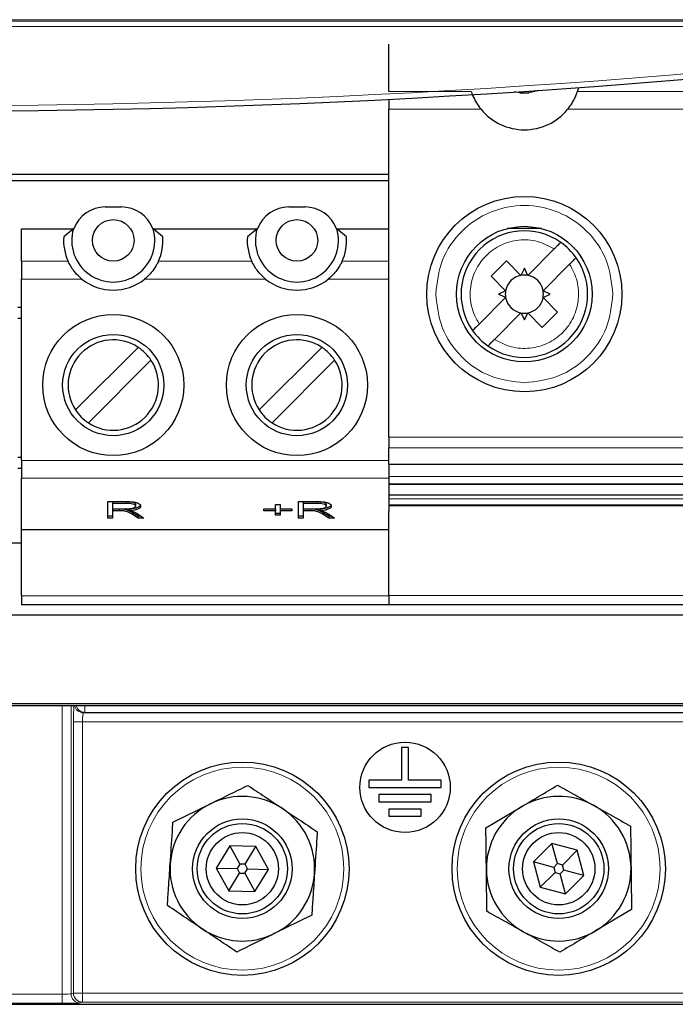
# Model space of a CAD drawing. Header units: millimetres. Extents: x 5 to 418, y 2 to 292.
# Tile 6 of 48: x 90 to 102, y 136 to 154. Entities that reach past the tile are written whole.
import ezdxf

# ---------------------------------------------------------------- set-up
doc = ezdxf.new("R2010")
doc.units = ezdxf.units.MM

msp = doc.modelspace()

# ---------------------------------------------------------------- linework, layer by layer
at = {"color": 7, "linetype": 'Continuous', "lineweight": 18}
for p, q in [((64.6735, 153.6761), (111.3402, 153.6761)), ((110.0169, 153.5761), (65.9968, 153.5761)), ((96.5402, 152.3779), (98.0603, 152.3779)), ((100.0201, 152.3779), (103.0603, 152.3779)), ((98.2419, 152.0496), (96.5402, 152.0496)), ((103.2419, 152.0496), (99.8384, 152.0496)), ((90.6279, 149.2483), (89.7668, 149.2483)), ((94.0146, 149.2483), (92.2924, 149.2483)), ((96.5402, 149.2483), (95.6791, 149.2483)), ((90.8834, 148.92), (89.7668, 148.92)), ((94.2701, 148.92), (92.0369, 148.92)), ((96.5402, 148.92), (95.4236, 148.92)), ((96.5402, 146.0066), (111.5402, 146.0066)), ((111.5402, 145.8096), (96.5402, 145.8096)), ((89.7668, 145.5732), (96.5402, 145.5732)), ((89.7668, 145.2512), (96.5402, 145.2512)), ((96.5402, 145.2789), (111.5402, 145.2789)), ((96.5402, 144.8697), (111.5402, 144.8697)), ((91.5748, 144.6804), (91.5748, 144.6482)), ((91.7013, 144.8137), (91.7013, 144.7815)), ((95.09, 144.6804), (95.09, 144.6482)), ((95.2164, 144.8137), (95.2164, 144.7815)), ((91.8168, 144.6105), (91.8168, 144.5783)), ((95.332, 144.6105), (95.332, 144.5783)), ((96.5402, 143.0825), (89.7668, 143.0825)), ((96.5402, 143.0847), (111.5402, 143.0847)), ((90.5154, 135.7362), (90.5154, 141.055)), ((90.6818, 141.055), (90.6818, 135.7418)), ((90.9365, 141.055), (90.9365, 140.932)), ((90.9365, 140.932), (90.91, 140.9232)), ((90.91, 140.9232), (106.5591, 140.9232)), ((115.285, 140.932), (90.9365, 140.932)), ((90.7264, 135.7566), (90.7264, 140.7566)), ((90.7264, 140.7566), (90.8928, 140.7566)), ((106.5591, 140.7566), (90.8928, 140.7566)), ((90.8928, 140.7566), (90.8928, 135.7566)), ((85.4983, 135.7362), (90.5154, 135.7362)), ((90.5154, 135.7362), (90.5154, 135.5696)), ((90.6818, 135.7418), (90.7264, 135.7566)), ((90.7264, 135.7566), (90.8928, 135.7566)), ((90.8928, 135.59), (90.8928, 135.7566)), ((90.8928, 135.7566), (105.9719, 135.7566)), ((90.5154, 135.5696), (85.4983, 135.5696)), ((90.8928, 135.59), (90.8482, 135.5751)), ((105.9719, 135.59), (90.8928, 135.59))]:
    msp.add_line(p, q, dxfattribs=at)
at = {"color": 7, "linetype": 'Continuous', "lineweight": 25}
for p, q in [((96.5402, 152.3779), (96.5402, 153.2492)), ((98.9568, 152.3559), (98.8607, 152.3693)), ((98.9568, 152.3559), (99.1235, 152.3559)), ((96.5402, 152.2341), (96.5402, 152.0496)), ((96.5402, 146.0066), (96.5402, 152.0496)), ((96.5402, 150.8492), (89.4818, 150.8492)), ((96.5402, 150.7325), (89.4818, 150.7325)), ((91.3102, 150.2492), (91.6102, 150.2492)), ((94.6968, 150.2492), (94.9968, 150.2492)), ((89.7668, 149.8492), (90.7248, 149.8492)), ((89.7668, 149.2483), (89.7668, 149.8492)), ((90.7248, 149.8492), (90.5459, 149.6992)), ((90.7248, 149.8492), (90.7328, 149.8492)), ((92.1875, 149.8492), (92.1956, 149.8492)), ((92.3744, 149.6992), (92.1956, 149.8492)), ((92.1956, 149.8492), (94.1114, 149.8492)), ((94.1114, 149.8492), (93.9326, 149.6992)), ((94.1114, 149.8492), (94.1195, 149.8492)), ((95.5742, 149.8492), (95.5823, 149.8492)), ((95.7611, 149.6992), (95.5823, 149.8492)), ((95.5823, 149.8492), (96.5402, 149.8492)), ((99.3554, 149.8521), (98.725, 149.8521)), ((99.1028, 148.988), (99.5916, 149.4768)), ((89.7668, 149.2483), (89.7668, 148.92)), ((98.4274, 148.9725), (98.7102, 149.2553)), ((98.7102, 149.2553), (98.9776, 148.988)), ((99.0402, 149.1191), (98.9776, 148.988)), ((99.1028, 148.988), (99.0402, 149.1191)), ((99.8744, 149.1939), (99.3856, 148.7051)), ((89.7668, 145.5732), (89.7668, 148.92)), ((98.6947, 148.7051), (98.4274, 148.9725)), ((98.6947, 148.7051), (98.5636, 148.6425)), ((99.5168, 148.6425), (99.3856, 148.7051)), ((98.6947, 148.5799), (98.2059, 148.0911)), ((98.6947, 148.5799), (98.5636, 148.6425)), ((99.3856, 148.5799), (99.5168, 148.6425)), ((99.3856, 148.5799), (99.653, 148.3125)), ((89.7025, 148.4027), (89.7668, 148.4027)), ((99.653, 148.3125), (99.3702, 148.0297)), ((89.7668, 148.1957), (89.7025, 148.1957)), ((98.9776, 148.2971), (98.4888, 147.8083)), ((98.9776, 148.2971), (99.0402, 148.1659)), ((99.0402, 148.1659), (99.1028, 148.2971)), ((99.3702, 148.0297), (99.1028, 148.2971)), ((90.765, 146.5064), (91.9197, 147.6611)), ((94.1516, 146.5064), (95.3063, 147.6611)), ((92.1554, 147.4254), (91.0007, 146.2707)), ((95.542, 147.4254), (94.3873, 146.2707)), ((96.5402, 146.0066), (96.5402, 145.8096)), ((96.5402, 145.5045), (96.5402, 145.8096)), ((89.7025, 145.636), (89.7668, 145.636)), ((89.7668, 145.429), (89.7025, 145.429)), ((89.7668, 145.5732), (89.7668, 145.2512)), ((96.5402, 145.5045), (111.5402, 145.5045)), ((96.5402, 145.5045), (96.5402, 145.2789)), ((89.7668, 144.2992), (89.7668, 145.2512)), ((96.5402, 145.1476), (111.5402, 145.1476)), ((96.5402, 145.1476), (96.5402, 145.1308)), ((96.5402, 145.1308), (96.5402, 144.748)), ((111.5402, 145.1308), (96.5402, 145.1308)), ((111.5402, 144.9369), (96.5402, 144.9369)), ((96.5402, 144.8697), (96.5402, 144.7597)), ((91.3578, 144.8168), (91.6939, 144.8168)), ((91.3578, 144.5149), (91.3578, 144.8168)), ((91.7013, 144.8137), (91.4487, 144.8137)), ((91.4487, 144.8137), (91.4487, 144.7815)), ((91.7013, 144.7815), (91.4487, 144.7815)), ((91.4487, 144.7815), (91.4487, 144.6835)), ((91.4487, 144.6835), (91.6762, 144.6835)), ((91.5748, 144.6804), (91.4487, 144.6804)), ((91.4487, 144.6804), (91.4487, 144.6482)), ((91.7517, 144.6824), (91.7517, 144.6502)), ((91.8729, 144.7656), (91.8729, 144.7334)), ((94.2365, 144.6835), (94.4487, 144.6835)), ((94.2365, 144.6482), (94.2365, 144.6835)), ((94.4487, 144.6804), (94.2365, 144.6804)), ((94.4487, 144.7658), (94.5396, 144.7658)), ((94.4487, 144.6835), (94.4487, 144.7658)), ((94.4487, 144.6804), (94.4487, 144.6482)), ((94.5396, 144.7658), (94.5396, 144.6835)), ((94.5396, 144.6835), (94.7517, 144.6835)), ((94.7517, 144.6804), (94.5396, 144.6804)), ((94.5396, 144.6804), (94.5396, 144.6482)), ((94.7517, 144.6835), (94.7517, 144.6482)), ((94.8729, 144.8168), (95.2091, 144.8168)), ((94.8729, 144.5149), (94.8729, 144.8168)), ((95.2164, 144.8137), (94.9638, 144.8137)), ((94.9638, 144.8137), (94.9638, 144.7815)), ((95.2164, 144.7815), (94.9638, 144.7815)), ((94.9638, 144.7815), (94.9638, 144.6835)), ((94.9638, 144.6835), (95.1913, 144.6835)), ((95.09, 144.6804), (94.9638, 144.6804)), ((94.9638, 144.6804), (94.9638, 144.6482)), ((95.2668, 144.6824), (95.2668, 144.6502)), ((95.3881, 144.7656), (95.3881, 144.7334)), ((96.5402, 144.7597), (111.5402, 144.7597)), ((96.5402, 144.7597), (96.5402, 144.748)), ((96.5402, 144.748), (111.5402, 144.748)), ((96.5402, 144.748), (96.5402, 144.7448)), ((111.5402, 144.7448), (96.5402, 144.7448)), ((96.5402, 144.7448), (96.5402, 144.7372)), ((96.5402, 144.7372), (96.5402, 144.6325)), ((111.5402, 144.7372), (96.5402, 144.7372)), ((91.4487, 144.5471), (91.3578, 144.5471)), ((91.4487, 144.5149), (91.3578, 144.5149)), ((91.4487, 144.6482), (91.4487, 144.5149)), ((91.5748, 144.6482), (91.4487, 144.6482)), ((91.9214, 144.5471), (91.8168, 144.6105)), ((91.9214, 144.5149), (91.8168, 144.5783)), ((91.8997, 144.5974), (92.0244, 144.5149)), ((91.9758, 144.5471), (91.9214, 144.5471)), ((91.9214, 144.5471), (91.9214, 144.5149)), ((92.0244, 144.5149), (91.9214, 144.5149)), ((94.4487, 144.6482), (94.2365, 144.6482)), ((94.4487, 144.5658), (94.4487, 144.6482)), ((94.5396, 144.598), (94.4487, 144.598)), ((94.5396, 144.5658), (94.4487, 144.5658)), ((94.5396, 144.6482), (94.5396, 144.5658)), ((94.7517, 144.6482), (94.5396, 144.6482)), ((94.9638, 144.5471), (94.8729, 144.5471)), ((94.9638, 144.5149), (94.8729, 144.5149)), ((94.9638, 144.6482), (94.9638, 144.5149)), ((95.09, 144.6482), (94.9638, 144.6482)), ((95.4366, 144.5471), (95.332, 144.6105)), ((95.4366, 144.5149), (95.332, 144.5783)), ((95.4148, 144.5974), (95.5396, 144.5149)), ((95.4909, 144.5471), (95.4366, 144.5471)), ((95.4366, 144.5471), (95.4366, 144.5149)), ((95.5396, 144.5149), (95.4366, 144.5149)), ((96.5402, 143.0847), (96.5402, 144.6325)), ((96.5402, 144.2992), (89.7668, 144.2992)), ((89.7668, 143.0825), (89.7668, 144.2992)), ((89.7668, 144.0492), (89.4818, 144.0492)), ((89.7668, 143.0825), (89.7668, 142.9159)), ((96.5402, 143.0847), (96.5402, 142.9159)), ((96.5402, 142.9159), (89.7668, 142.9159)), ((111.5402, 142.9159), (96.5402, 142.9159)), ((64.4058, 142.7304), (111.6079, 142.7304)), ((115.1677, 141.055), (60.846, 141.055)), ((63.8801, 141.0957), (112.1336, 141.0957)), ((96.7735, 140.2825), (96.7735, 139.6825)), ((96.9068, 140.2825), (96.7735, 140.2825)), ((96.9068, 139.6825), (96.9068, 140.2825)), ((96.7735, 139.6825), (96.1735, 139.6825)), ((96.1735, 139.6825), (96.1735, 139.5492)), ((97.5068, 139.6825), (96.9068, 139.6825)), ((97.5068, 139.5492), (97.5068, 139.6825)), ((96.1735, 139.5492), (97.5068, 139.5492)), ((96.3568, 139.4159), (96.3568, 139.2825)), ((97.3235, 139.4159), (96.3568, 139.4159)), ((97.3235, 139.2825), (97.3235, 139.4159)), ((92.561, 138.906), (93.2518, 139.2457)), ((96.3568, 139.2825), (97.3235, 139.2825)), ((97.1402, 139.1492), (96.5402, 139.1492)), ((96.5402, 139.1492), (96.5402, 139.0159)), ((97.1402, 139.0159), (97.1402, 139.1492)), ((98.3311, 138.803), (98.9931, 139.1958)), ((96.5402, 139.0159), (97.1402, 139.0159)), ((99.5498, 138.5141), (99.209, 138.1745)), ((100.0143, 138.3888), (99.5498, 138.5141)), ((99.6488, 138.1422), (99.5498, 138.5141)), ((93.6101, 138.4718), (93.3592, 138.0613)), ((94.0911, 138.4597), (93.6101, 138.4718)), ((93.6101, 138.4718), (93.7942, 138.1337)), ((93.8904, 138.1313), (94.0911, 138.4597)), ((94.3212, 138.0371), (94.0911, 138.4597)), ((99.7417, 138.1171), (100.0143, 138.3888)), ((100.138, 137.9239), (100.0143, 138.3888)), ((99.209, 138.1745), (99.3327, 137.7095)), ((99.5806, 138.0742), (99.209, 138.1745)), ((93.3592, 138.0613), (93.5892, 137.6387)), ((93.3592, 138.0613), (93.744, 138.0516)), ((93.5892, 137.6387), (93.79, 137.9671)), ((93.7942, 138.1337), (93.744, 138.0516)), ((93.744, 138.0516), (93.79, 137.9671)), ((93.79, 137.9671), (93.8862, 137.9647)), ((93.8904, 138.1313), (93.7942, 138.1337)), ((93.8862, 137.9647), (93.9364, 138.0468)), ((93.8862, 137.9647), (94.0702, 137.6266)), ((93.9364, 138.0468), (93.8904, 138.1313)), ((93.9364, 138.0468), (94.3212, 138.0371)), ((94.0702, 137.6266), (94.3212, 138.0371)), ((99.3327, 137.7095), (99.6054, 137.9813)), ((99.6488, 138.1422), (99.5806, 138.0742)), ((99.5806, 138.0742), (99.6054, 137.9813)), ((99.6054, 137.9813), (99.6983, 137.9562)), ((99.7417, 138.1171), (99.6488, 138.1422)), ((99.6983, 137.9562), (99.7664, 138.0241)), ((99.7664, 138.0241), (99.7417, 138.1171)), ((100.138, 137.9239), (99.7664, 138.0241)), ((99.7973, 137.5843), (99.6983, 137.9562)), ((99.7973, 137.5843), (100.138, 137.9239)), ((93.5892, 137.6387), (94.0702, 137.6266)), ((99.3327, 137.7095), (99.7973, 137.5843)), ((101.016, 137.2954), (100.3539, 136.9025)), ((95.1194, 137.1924), (94.4286, 136.8527)), ((68.5901, 135.5492), (107.4236, 135.5492))]:
    msp.add_line(p, q, dxfattribs=at)
at = {"color": 7, "linetype": 'Continuous', "lineweight": 25, "flags": 128}
for points in [[(99.2898, 152.3979), (99.2575, 152.3825), (99.1235, 152.3559)], [(96.5402, 145.2789), (96.5402, 145.2558), (96.5402, 145.2334), (96.5402, 145.2123), (96.5402, 145.1933), (96.5402, 145.1768), (96.5402, 145.1635), (96.5402, 145.1537), (96.5402, 145.1476)]]:
    msp.add_lwpolyline(points, dxfattribs=at)
at = {"color": 7, "linetype": 'Continuous', "lineweight": 25}
for centre, radius in [((99.0402, 148.6425), 1.8), ((91.4602, 149.6325), 0.3833), ((94.8469, 149.6325), 0.3833), ((99.0402, 148.6425), 1.25), ((91.4602, 146.9659), 1.3), ((94.8468, 146.9659), 1.3), ((91.4602, 146.9659), 0.9333), ((94.8468, 146.9659), 0.9333), ((96.8402, 139.5492), 0.8333), ((93.8402, 138.0492), 1.9667), ((99.6735, 138.0492), 1.9667), ((93.8402, 138.0492), 0.9167), ((93.8402, 138.0492), 0.8333), ((99.6735, 138.0492), 0.9167), ((99.6735, 138.0492), 0.8333), ((93.8402, 138.0492), 0.6667), ((99.6735, 138.0492), 0.6667)]:
    msp.add_circle(centre, radius, dxfattribs=at)
at = {"color": 7, "linetype": 'Continuous', "lineweight": 18}
for centre in [(93.8402, 138.0492), (99.6735, 138.0492)]:
    msp.add_circle(centre, 1.8704, dxfattribs=at)
for centre, radius, start, end in [((88.0068, 318.6822), 166.5667, 262.406757, 277.593243), ((90.9102, 141.0899), 0.1667, 192.06985, 269.91674), ((90.9367, 141.0987), 0.1666, 195.19102, 269.9177), ((90.8485, 135.7418), 0.1667, 180.02637, 269.90378), ((90.8931, 135.7567), 0.1667, 180.02637, 269.90378)]:
    msp.add_arc(centre, radius, start, end, dxfattribs=at)
at = {"color": 7, "linetype": 'Continuous', "lineweight": 25}
for centre, radius, start, end in [((88.0068, 318.6822), 166.6667, 262.406757, 277.593243), ((99.0402, 152.7059), 1.0333, 341.49678, 345.69767), ((99.0402, 152.7059), 1.0333, 219.42278, 320.57722), ((91.3102, 149.6325), 0.6167, 90, 159.43001), ((91.6102, 149.6325), 0.6167, 20.56999, 90), ((94.6968, 149.6325), 0.6167, 90, 159.43001), ((94.9968, 149.6325), 0.6167, 20.56999, 90), ((91.4602, 149.6325), 0.7667, 163.58404, 16.41596), ((94.8469, 149.6325), 0.7667, 163.58404, 16.41596), ((99.0402, 148.6425), 1.1667, 54.87089, 215.12911), ((91.4602, 149.6325), 0.9167, 175.82993, 204.78191), ((91.4602, 149.6325), 0.9167, 335.21809, 4.17122), ((94.8468, 149.6325), 0.9167, 175.82993, 204.78191), ((94.8468, 149.6325), 0.9167, 335.21809, 4.17123), ((99.0402, 148.6425), 1.1667, 35.12911, 54.87089), ((99.0402, 148.6425), 1.1667, 234.87089, 35.12911), ((91.4602, 149.6325), 0.9167, 231.01197, 308.98803), ((94.8468, 149.6325), 0.9167, 231.01197, 308.98803), ((99.0402, 148.6425), 0.3511, 100.27225, 169.72766), ((99.0402, 148.6425), 0.3511, 79.72775, 100.27225), ((99.0402, 148.6425), 0.3511, 10.27225, 79.72775), ((99.0402, 148.6425), 0.3511, 169.72766, 190.27223), ((99.0402, 148.6425), 0.3511, 349.72775, 10.27225), ((99.0402, 148.6425), 0.3511, 190.27223, 259.72766), ((99.0402, 148.6425), 0.3511, 280.27225, 349.72775), ((99.0402, 148.6425), 0.3511, 259.72766, 280.27225), ((99.0402, 148.6425), 1.1667, 215.12911, 234.87089), ((91.4602, 146.9659), 0.8333, 56.53696, 213.46304), ((94.8468, 146.9659), 0.8333, 56.53696, 213.46304), ((91.4602, 146.9659), 0.8333, 33.46304, 56.53696), ((94.8468, 146.9659), 0.8333, 33.46304, 56.53696), ((91.4602, 146.9659), 0.8333, 236.53696, 33.46304), ((94.8468, 146.9659), 0.8333, 236.53696, 33.46304), ((91.4602, 146.9659), 0.8333, 213.46304, 236.53696), ((94.8468, 146.9659), 0.8333, 213.46304, 236.53696), ((93.8402, 138.0492), 1.3333, 116.18598, 176.18598), ((93.8402, 138.0492), 1.3333, 56.18598, 116.18598), ((99.6735, 138.0492), 1.3333, 60.68453, 120.68453), ((93.8402, 138.0492), 1.3333, 356.18598, 56.18598), ((99.6735, 138.0492), 1.3333, 120.68453, 180.68453), ((99.6735, 138.0492), 1.3333, 0.68453, 60.68453), ((93.8402, 138.0492), 1.3333, 176.18598, 236.18598), ((99.6735, 138.0492), 1.3333, 180.68453, 240.68453), ((99.6735, 138.0492), 1.3333, 300.68453, 0.68453), ((93.8402, 138.0492), 1.3333, 296.18598, 356.18598), ((93.8402, 138.0492), 1.3333, 236.18598, 296.18598), ((99.6735, 138.0492), 1.3333, 240.68453, 300.68453)]:
    msp.add_arc(centre, radius, start, end, dxfattribs=at)
at = {"color": 7, "linetype": 'Continuous', "lineweight": 18}
for centre, major_axis, ratio, start_param, end_param in [((90.7438, 140.7566), (0, 0.3333), 0.0524078, 0.4615894, 1.5707963), ((90.9103, 140.7566), (0, 0.1667), 0.1048156, 0.0174533, 1.5707963), ((90.5154, 135.7421), (0.1667, 0), 0.0349101, 4.712389, 6.2308254), ((90.5154, 135.5754), (0.3333, 0), 0.0174551, 4.712389, 6.2308254)]:
    msp.add_ellipse(centre, major_axis=major_axis, ratio=ratio, start_param=start_param, end_param=end_param, dxfattribs=at)
msp.add_open_spline([(114.4385, 153.6822), (112.2426, 153.6853), (107.8499, 153.6914), (101.2448, 153.6974), (94.6295, 153.7012), (88.0119, 153.7024), (81.3974, 153.7012), (74.7871, 153.6974), (68.177, 153.6914), (63.7761, 153.6853), (61.5752, 153.6822)], degree=3, knots=[0, 0, 0, 0, 0.1248563, 0.2497699, 0.3748561, 0.5, 0.6248563, 0.7497699, 0.8748561, 1, 1, 1, 1], dxfattribs=at)
at = {"color": 7, "linetype": 'Continuous', "lineweight": 25}
for points, knots in [([(98.0603, 152.3779), (98.0635, 152.3684), (98.0698, 152.3494), (98.0964, 152.2822), (98.1422, 152.1903), (98.1951, 152.1082), (98.2331, 152.0607), (98.2419, 152.0496)], [0, 0, 0, 0, 0.2110613, 0.422051, 0.6394266, 0.9162866, 1, 1, 1, 1]), ([(99.8384, 152.0496), (99.867, 152.0872), (99.9041, 152.1361), (99.9511, 152.2163), (99.9855, 152.2854), (100.0112, 152.3513), (100.0173, 152.3695), (100.0201, 152.3779)], [0, 0, 0, 0, 0.27701654, 0.36069226, 0.58391979, 0.80766198, 1, 1, 1, 1]), ([(99.7115, 149.5967), (99.7102, 149.5954), (99.7076, 149.5928), (99.6875, 149.5727), (99.6577, 149.5429), (99.6239, 149.5091), (99.6011, 149.4863), (99.5916, 149.4768)], [0, 0, 0, 0, 0.2103245, 0.4206057, 0.6321455, 0.8467139, 1, 1, 1, 1]), ([(90.8834, 148.92), (90.8413, 148.958), (90.7684, 149.0238), (90.692, 149.1291), (90.648, 149.2057), (90.6323, 149.2389), (90.6285, 149.2471), (90.6279, 149.2483)], [0, 0, 0, 0, 0.309899, 0.5363976, 0.7641457, 0.9653962, 1, 1, 1, 1]), ([(92.2924, 149.2483), (92.2882, 149.2392), (92.2797, 149.2209), (92.2463, 149.1585), (92.1943, 149.0806), (92.124, 148.9959), (92.0657, 148.9451), (92.0369, 148.92)], [0, 0, 0, 0, 0.1904465, 0.3807308, 0.5755278, 0.7906175, 1, 1, 1, 1]), ([(94.2701, 148.92), (94.228, 148.958), (94.1551, 149.0238), (94.0786, 149.1291), (94.0346, 149.2057), (94.0189, 149.2389), (94.0151, 149.2471), (94.0146, 149.2483)], [0, 0, 0, 0, 0.309899, 0.5363976, 0.7641457, 0.9653962, 1, 1, 1, 1]), ([(95.6791, 149.2483), (95.6749, 149.2392), (95.6664, 149.2209), (95.6329, 149.1585), (95.5809, 149.0806), (95.5106, 148.9959), (95.4523, 148.9451), (95.4236, 148.92)], [0, 0, 0, 0, 0.1904465, 0.3807308, 0.5755278, 0.7906175, 1, 1, 1, 1]), ([(99.8744, 149.1939), (99.8881, 149.2076), (99.9155, 149.235), (99.9518, 149.2713), (99.9789, 149.2984), (99.9925, 149.312), (99.9938, 149.3133), (99.9943, 149.3138)], [0, 0, 0, 0, 0.2196972, 0.4394893, 0.6567452, 0.8703493, 1, 1, 1, 1]), ([(98.086, 147.9712), (98.0873, 147.9725), (98.0899, 147.9751), (98.1101, 147.9953), (98.1402, 148.0254), (98.1741, 148.0593), (98.1968, 148.082), (98.2059, 148.0911)], [0, 0, 0, 0, 0.21033503, 0.42062678, 0.63413527, 0.85348594, 1, 1, 1, 1]), ([(98.3689, 147.6884), (98.3701, 147.6896), (98.3727, 147.6922), (98.3929, 147.7124), (98.4226, 147.7421), (98.4508, 147.7703), (98.4732, 147.7927), (98.4828, 147.8023), (98.4888, 147.8083)], [0, 0, 0, 0, 0.2102733, 0.4205032, 0.6319915, 0.8465075, 0.9031202, 1, 1, 1, 1]), ([(91.8168, 144.6105), (91.7902, 144.6279), (91.7533, 144.6521), (91.6635, 144.6792), (91.6044, 144.68), (91.5748, 144.6804)], [0, 0, 0, 0, 0.5617212, 0.7808054, 1, 1, 1, 1]), ([(91.6762, 144.6835), (91.7061, 144.6836), (91.7656, 144.6839), (91.8366, 144.6971), (91.8683, 144.7154), (91.8714, 144.7274), (91.8729, 144.7334)], [0, 0, 0, 0, 0.2811762, 0.5584258, 0.7789606, 1, 1, 1, 1]), ([(91.6939, 144.8168), (91.724, 144.8166), (91.7838, 144.8163), (91.8704, 144.807), (91.9473, 144.7783), (91.957, 144.752), (91.9638, 144.7336)], [0, 0, 0, 0, 0.1877861, 0.37385, 0.5608467, 1, 1, 1, 1]), ([(91.8729, 144.7656), (91.8712, 144.7726), (91.8678, 144.7865), (91.8275, 144.804), (91.7647, 144.8128), (91.7225, 144.8134), (91.7013, 144.8137)], [0, 0, 0, 0, 0.280734, 0.5596574, 0.7792502, 1, 1, 1, 1]), ([(91.8729, 144.7334), (91.8712, 144.7404), (91.8678, 144.7543), (91.8275, 144.7718), (91.7647, 144.7806), (91.7225, 144.7812), (91.7013, 144.7815)], [0, 0, 0, 0, 0.280734, 0.5596574, 0.7792502, 1, 1, 1, 1]), ([(91.9638, 144.7658), (91.9619, 144.7556), (91.9581, 144.7352), (91.9149, 144.7085), (91.8411, 144.6895), (91.7815, 144.6847), (91.7517, 144.6824)], [0, 0, 0, 0, 0.2806768, 0.5603721, 0.7800349, 1, 1, 1, 1]), ([(91.9638, 144.7336), (91.9619, 144.7234), (91.9581, 144.703), (91.9149, 144.6763), (91.8411, 144.6573), (91.7815, 144.6525), (91.7517, 144.6502)], [0, 0, 0, 0, 0.2806768, 0.5603721, 0.7800349, 1, 1, 1, 1]), ([(95.332, 144.6105), (95.3054, 144.6279), (95.2684, 144.6521), (95.1786, 144.6792), (95.1196, 144.68), (95.09, 144.6804)], [0, 0, 0, 0, 0.5617212, 0.7808054, 1, 1, 1, 1]), ([(95.1913, 144.6835), (95.2213, 144.6836), (95.2807, 144.6839), (95.3518, 144.6971), (95.3834, 144.7154), (95.3865, 144.7274), (95.3881, 144.7334)], [0, 0, 0, 0, 0.2811762, 0.5584258, 0.7789606, 1, 1, 1, 1]), ([(95.2091, 144.8168), (95.2391, 144.8166), (95.299, 144.8163), (95.3855, 144.807), (95.4625, 144.7783), (95.4722, 144.752), (95.479, 144.7336)], [0, 0, 0, 0, 0.1877861, 0.37385, 0.56084673, 1, 1, 1, 1]), ([(95.3881, 144.7656), (95.3863, 144.7726), (95.3829, 144.7865), (95.3427, 144.804), (95.2799, 144.8128), (95.2376, 144.8134), (95.2164, 144.8137)], [0, 0, 0, 0, 0.28073404, 0.55965741, 0.77925023, 1, 1, 1, 1]), ([(95.3881, 144.7334), (95.3863, 144.7404), (95.3829, 144.7543), (95.3427, 144.7718), (95.2799, 144.7806), (95.2376, 144.7812), (95.2164, 144.7815)], [0, 0, 0, 0, 0.280734, 0.5596574, 0.7792502, 1, 1, 1, 1]), ([(95.479, 144.7658), (95.4771, 144.7556), (95.4733, 144.7352), (95.43, 144.7085), (95.3562, 144.6895), (95.2966, 144.6847), (95.2668, 144.6824)], [0, 0, 0, 0, 0.2806768, 0.5603721, 0.7800349, 1, 1, 1, 1]), ([(95.479, 144.7336), (95.4771, 144.7234), (95.4733, 144.703), (95.43, 144.6763), (95.3562, 144.6573), (95.2966, 144.6525), (95.2668, 144.6502)], [0, 0, 0, 0, 0.2806768, 0.5603721, 0.7800349, 1, 1, 1, 1]), ([(91.8168, 144.5783), (91.7902, 144.5957), (91.7533, 144.6199), (91.6635, 144.647), (91.6044, 144.6478), (91.5748, 144.6482)], [0, 0, 0, 0, 0.5617212, 0.78080544, 1, 1, 1, 1]), ([(91.7517, 144.6502), (91.7666, 144.6479), (91.7933, 144.644), (91.8155, 144.6385), (91.8253, 144.6361)], [0, 0, 0, 0, 0.5600795, 1, 1, 1, 1]), ([(91.8253, 144.6361), (91.8411, 144.6291), (91.8693, 144.6166), (91.8904, 144.6033), (91.8997, 144.5974)], [0, 0, 0, 0, 0.5599377, 1, 1, 1, 1]), ([(95.332, 144.5783), (95.3054, 144.5957), (95.2684, 144.6199), (95.1786, 144.647), (95.1196, 144.6478), (95.09, 144.6482)], [0, 0, 0, 0, 0.5617212, 0.7808054, 1, 1, 1, 1]), ([(95.2668, 144.6502), (95.2818, 144.6479), (95.3085, 144.644), (95.3307, 144.6385), (95.3405, 144.6361)], [0, 0, 0, 0, 0.5600795, 1, 1, 1, 1]), ([(95.3405, 144.6361), (95.3562, 144.6291), (95.3844, 144.6166), (95.4055, 144.6033), (95.4148, 144.5974)], [0, 0, 0, 0, 0.5599377, 1, 1, 1, 1]), ([(93.2518, 139.2457), (93.3593, 139.2985), (93.592, 139.413), (93.8199, 139.5251), (93.9426, 139.5854)], [0, 0, 0, 0, 0.461748, 1, 1, 1, 1]), ([(93.9426, 139.5854), (94.0474, 139.5152), (94.2583, 139.374), (94.4738, 139.2296), (94.5822, 139.157)], [0, 0, 0, 0, 0.4969604, 1, 1, 1, 1]), ([(98.9931, 139.1958), (99.0961, 139.257), (99.3192, 139.3893), (99.5376, 139.5189), (99.6551, 139.5887)], [0, 0, 0, 0, 0.461748, 1, 1, 1, 1]), ([(99.6551, 139.5887), (99.7651, 139.5269), (99.9864, 139.4027), (100.2126, 139.2757), (100.3263, 139.2118)], [0, 0, 0, 0, 0.4969604, 1, 1, 1, 1]), ([(94.5822, 139.157), (94.6817, 139.0903), (94.8972, 138.946), (95.1082, 138.8047), (95.2218, 138.7286)], [0, 0, 0, 0, 0.461748, 1, 1, 1, 1]), ([(100.3263, 139.2118), (100.4308, 139.1531), (100.6569, 139.0261), (100.8784, 138.9018), (100.9976, 138.8349)], [0, 0, 0, 0, 0.46174799, 1, 1, 1, 1]), ([(92.5098, 138.1379), (92.5231, 138.3371), (92.5403, 138.5958), (92.5571, 138.848), (92.561, 138.906)], [0, 0, 0, 0, 0.770166, 1, 1, 1, 1]), ([(95.2218, 138.7286), (95.2179, 138.6706), (95.2011, 138.4185), (95.1838, 138.1598), (95.1706, 137.9605)], [0, 0, 0, 0, 0.229834, 1, 1, 1, 1]), ([(98.3403, 138.0333), (98.3379, 138.2329), (98.3348, 138.4922), (98.3318, 138.7449), (98.3311, 138.803)], [0, 0, 0, 0, 0.770166, 1, 1, 1, 1]), ([(100.9976, 138.8349), (100.9983, 138.7768), (101.0013, 138.5241), (101.0044, 138.2648), (101.0068, 138.0651)], [0, 0, 0, 0, 0.229834, 1, 1, 1, 1]), ([(92.4586, 137.3698), (92.4656, 137.4756), (92.4825, 137.7285), (92.4998, 137.9873), (92.5098, 138.1379)], [0, 0, 0, 0, 0.4182296, 1, 1, 1, 1]), ([(98.3495, 137.2635), (98.3482, 137.3695), (98.3452, 137.623), (98.3421, 137.8824), (98.3403, 138.0333)], [0, 0, 0, 0, 0.4182296, 1, 1, 1, 1]), ([(101.0068, 138.0651), (101.0086, 137.9142), (101.0117, 137.6548), (101.0147, 137.4014), (101.016, 137.2954)], [0, 0, 0, 0, 0.5817704, 1, 1, 1, 1]), ([(95.1706, 137.9605), (95.1605, 137.8099), (95.1433, 137.5511), (95.1264, 137.2982), (95.1194, 137.1924)], [0, 0, 0, 0, 0.58177041, 1, 1, 1, 1]), ([(93.0982, 136.9414), (92.9987, 137.008), (92.7832, 137.1524), (92.5722, 137.2937), (92.4586, 137.3698)], [0, 0, 0, 0, 0.461748, 1, 1, 1, 1]), ([(99.0207, 136.8866), (98.9163, 136.9452), (98.6901, 137.0722), (98.4687, 137.1966), (98.3495, 137.2635)], [0, 0, 0, 0, 0.461748, 1, 1, 1, 1]), ([(93.7378, 136.513), (93.633, 136.5832), (93.4221, 136.7244), (93.2066, 136.8688), (93.0982, 136.9414)], [0, 0, 0, 0, 0.4969604, 1, 1, 1, 1]), ([(99.6919, 136.5097), (99.5819, 136.5715), (99.3606, 136.6957), (99.1345, 136.8227), (99.0207, 136.8866)], [0, 0, 0, 0, 0.4969604, 1, 1, 1, 1]), ([(100.3539, 136.9025), (100.2509, 136.8414), (100.0279, 136.7091), (99.8095, 136.5795), (99.6919, 136.5097)], [0, 0, 0, 0, 0.461748, 1, 1, 1, 1]), ([(94.4286, 136.8527), (94.3211, 136.7998), (94.0883, 136.6854), (93.8604, 136.5733), (93.7378, 136.513)], [0, 0, 0, 0, 0.461748, 1, 1, 1, 1])]:
    msp.add_open_spline(points, degree=3, knots=knots, dxfattribs=at)
at = {"color": 7, "linetype": 'Continuous', "lineweight": 18}
for points in [[(97.4068, 148.6425), (97.4314, 148.8563), (97.4805, 149.2838), (97.8582, 149.8275), (98.3981, 150.1908), (99.0402, 150.3184), (99.6823, 150.1908), (100.2222, 149.8275), (100.5999, 149.2838), (100.649, 148.8563), (100.6735, 148.6425)], [(98.2059, 148.0911), (98.1525, 148.1926), (98.0457, 148.3956), (98.0268, 148.7458), (98.1186, 149.0795), (98.3192, 149.3635), (98.6032, 149.5641), (98.9369, 149.6559), (99.2871, 149.637), (99.4901, 149.5302), (99.5916, 149.4768)], [(99.8744, 149.1939), (99.9278, 149.0924), (100.0347, 148.8895), (100.0536, 148.5393), (99.9618, 148.2056), (99.7612, 147.9215), (99.4771, 147.7209), (99.1434, 147.6291), (98.7932, 147.648), (98.5903, 147.7549), (98.4888, 147.8083)], [(99.0402, 147.0092), (98.8262, 147.0337), (98.3981, 147.0828), (97.8582, 147.4605), (97.4805, 148.0004), (97.4314, 148.4285), (97.4068, 148.6425)], [(100.6735, 148.6425), (100.649, 148.4285), (100.5999, 148.0004), (100.2222, 147.4605), (99.6823, 147.0828), (99.2542, 147.0337), (99.0402, 147.0092)]]:
    msp.add_open_spline(points, degree=3, dxfattribs=at)

doc.saveas('drawing.dxf')
